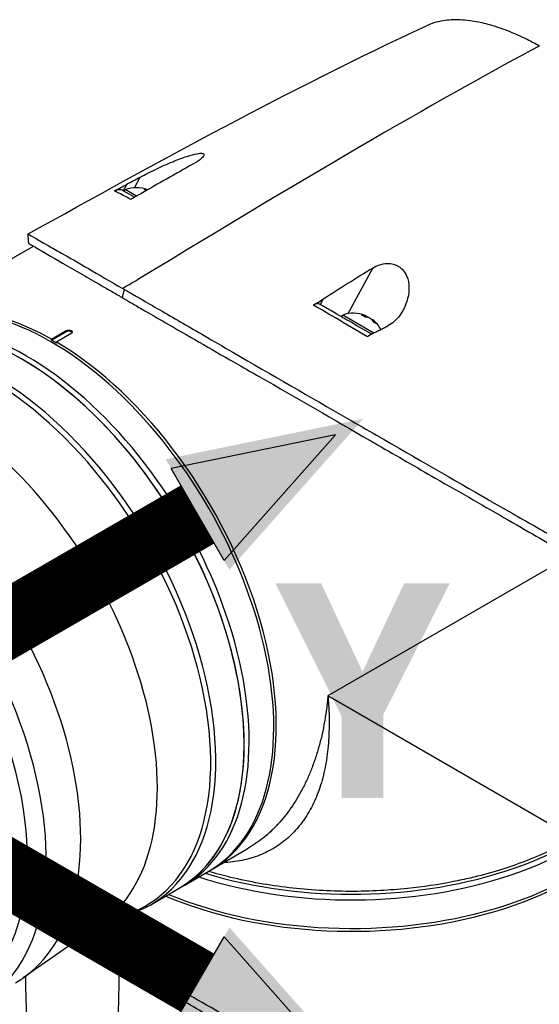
# Model space of a CAD drawing. Header units: millimetres. Extents: x 0 to 5219, y 0 to 2970.
# Tile 228 of 232: x 3312 to 3387, y 2442 to 2583. Entities that reach past the tile are written whole.
import ezdxf

# ---------------------------------------------------------------- set-up
doc = ezdxf.new("R2010")
doc.units = ezdxf.units.MM
doc.header["$LTSCALE"] = 0.2
doc.layers.add('01_Object Line', color=4, linetype='Continuous')
doc.layers.add('07_Special Line2', color=76, linetype='Continuous')
doc.layers.add('14_Mark', color=7, linetype='Continuous', true_color=0xe03c31)
doc.styles.add('Rainbow-5.0 Style', font='malgunsl.ttf')

# ---------------------------------------------------------------- blocks, each defined once
blk = doc.blocks.new('A$C4a785ce6')
for p, q in [((-142.69, 1249.61), (-143.2, 1248.67)), ((-141.61, 1249.11), (-140.77, 1250.64)), ((-143.06, 1248.59), (-143.2, 1248.67)), ((-143.06, 1248.59), (-142.91, 1248.85)), ((-142.77, 1248.42), (-143.06, 1248.59)), ((-141.3, 1247.91), (-142.91, 1248.85)), ((-141.6, 1247.74), (-142.77, 1248.42)), ((-142.41, 1247.57), (-142.41, 1247.57)), ((-175.62, 1229.47), (-156.07, 1240.76)), ((-111.02, 1231.09), (-107.5, 1237.61)), ((-143.1, 1234.58), (-143.36, 1233.4)), ((-114.59, 1233.17), (-115.01, 1232.39)), ((-111.95, 1230.62), (-111.8, 1230.88)), ((-107.33, 1228.3), (-111.8, 1230.88)), ((-108.56, 1230.59), (-108.46, 1230.77)), ((-108.11, 1230.53), (-108.1, 1230.56)), ((-107.62, 1230.2), (-107.59, 1230.27)), ((-153.48, 1227.44), (-151.36, 1228.67)), ((-153.48, 1227.28), (-151.36, 1228.51)), ((-151.36, 1228.67), (-151.36, 1228.51)), ((-153.48, 1227.28), (-153.48, 1227.44)), ((-152.77, 1226.87), (-153.48, 1227.28)), ((-150.65, 1228.26), (-152.77, 1227.03)), ((-152.77, 1227.03), (-152.77, 1226.87)), ((-79.3, 1196.38), (-113.91, 1176.39)), ((-78.67, 1156.04), (-113.91, 1176.39)), ((-130.62, 1151.53), (-125.45, 1154.51)), ((-125.45, 1154.51), (-125.45, 1154.51)), ((-134.51, 1149.28), (-130.98, 1151.32)), ((-139.28, 1146.53), (-135.22, 1148.87)), ((-134.51, 1149.28), (-135.22, 1148.87)), ((-144.61, 1144.64), (-143.95, 1144.77)), ((-146.35, 1143.86), (-157.53, 1136.06)), ((-143.93, 1138.14), (-143.03, 1138.95))]:
    blk.add_line(p, q)
for centre, start, end in [((-141.38, 1244.59), 68.7161, 109.7607), ((-110.27, 1226.63), 67.9855, 109.7607), ((-110.27, 1226.63), 29.1744, 52.0145)]:
    blk.add_arc(centre, 4.52, start, end)
for centre, major_axis, ratio, start_param, end_param in [((-326.88, 1104.69), (-258.8, -170.9), 0.033985, 3.468592, 3.889484), ((-254.05, 1171.47), (171.02, 105.79), 0.038491, 0.762995, 0.822795), ((-142.11, 1245.01), (2.14, 3.71), 0.816497, 6.27093, 6.367971), ((-141.64, 1244.74), (2.25, 3.9), 0.57735, 0.153591, 0.3277), ((-327.04, 1111.65), (-256.66, -166.81), 0.068143, 3.869129, 3.869132), ((-220.56, 1153.82), (-160.91, -109.89), 0.040318, 3.906125, 3.96626), ((-730.46, -412.92), (-1925.17, -1882.65), 0.351011, 4.087971, 4.089098), ((-153.48, 1190.29), (22.5, -38.97), 0.57735, 0, 3.141593), ((-153.12, 1190.5), (-22.5, 38.97), 0.57735, 5.508898, 6.291042), ((-157.72, 1187.84), (-22.5, 38.97), 0.57735, 3.141593, 6.283185), ((-157.72, 1187.84), (22.5, -38.97), 0.57735, 0, 3.141593), ((-157.01, 1188.25), (22.5, -38.97), 0.57735, 0, 3.141593), ((-157.01, 1188.25), (22.5, -38.97), 0.57735, 0, 3.141593), ((-110.99, 1227.05), (2.14, 3.71), 0.816497, 6.1984, 6.367971), ((-110.52, 1226.78), (2.25, 3.9), 0.57735, 0.080554, 0.3277), ((-110.01, 1226.48), (2.25, 3.9), 0.57735, 0.080554, 0.3277), ((-110.45, 1226.73), (2.25, 3.9), 0.816497, 0.080554, 0.114044), ((-110.09, 1226.52), (2.25, 3.9), 0.816497, 0.080554, 0.195507), ((-110.52, 1226.78), (2.25, 3.9), 0.57735, 6.169141, 6.202632), ((-110.45, 1226.73), (2.25, 3.9), 0.816497, 5.955485, 6.202632), ((-110.09, 1226.52), (2.25, 3.9), 0.816497, 5.955485, 6.202632), ((-162.35, 1185.17), (22.39, -38.78), 0.57735, 6.092564, 9.615399), ((-161.78, 1185.5), (-22.5, 38.97), 0.57735, 2.950972, 6.473806), ((-151, 1228.3), (0.5, 0), 0.57735, 0.28361, 2.356194), ((-109.24, 1226.04), (2.14, 3.71), 0.57735, 6.1984, 6.367971), ((-153.12, 1190.5), (22.5, -38.97), 0.57735, 6.275328, 8.628268), ((-181.11, 1174.34), (22.5, -38.97), 0.57735, 0, 3.141593), ((-186.05, 1171.49), (22.5, -38.97), 0.57735, 5.497787, 10.210176), ((-169.32, 1181.15), (21.92, -37.96), 0.57735, 0.049466, 2.106626), ((-110.49, 1174), (45, 0), 0.57735, 4.226786, 6.283185), ((-110.49, 1174), (45, 0), 0.57735, 4.226786, 6.283185), ((-110.49, 1173.19), (45, 0), 0.57735, 4.203607, 6.283185), ((-110.49, 1173.19), (45, 0), 0.57735, 4.203607, 6.283185), ((-110.49, 1168.7), (45, 0), 0.57735, 4.078449, 6.291042), ((-110.49, 1169.11), (45, 0), 0.57735, 4.089699, 6.283185), ((-120.19, 1157.17), (2, 0), 0.57735, 0.275781, 0.275794), ((2297.05, 1715.45), (2115.74, 1665.62), 0.73313, 2.577115, 2.578242), ((-123.01, 1362.05), (18.61, 309.58), 0.034154, 2.393618, 2.81451)]:
    blk.add_ellipse(centre, major_axis=major_axis, ratio=ratio, start_param=start_param, end_param=end_param)
blk.add_ellipse((-187.42, 1170.7), major_axis=(21.53, -37.29), ratio=0.57735)
for points in [[(-156.83, 1242.49), (-138.19, 1252.83), (-119.44, 1263.15), (-99.82, 1272.28)], [(-144.45, 1248.66), (-144.45, 1248.66), (-144.44, 1248.67), (-144.44, 1248.67)], [(-156.72, 1241.14), (-156.76, 1241.59), (-156.79, 1242.04), (-156.83, 1242.49)]]:
    blk.add_open_spline(points, degree=3)
for points, knots in [([(-83.65, 1269.37), (-84.21, 1269.69), (-84.79, 1270), (-85.38, 1270.3), (-85.92, 1270.57), (-86.48, 1270.84), (-87.06, 1271.08), (-87.18, 1271.14), (-87.3, 1271.19), (-87.43, 1271.24), (-88.44, 1271.67), (-89.38, 1272), (-90.27, 1272.27), (-90.5, 1272.34), (-90.73, 1272.4), (-90.96, 1272.46), (-91.75, 1272.67), (-92.52, 1272.84), (-93.26, 1272.95), (-94.21, 1273.09), (-95.12, 1273.15), (-95.98, 1273.12), (-96.36, 1273.11), (-96.74, 1273.09), (-97.1, 1273.04), (-97.55, 1272.98), (-97.99, 1272.9), (-98.4, 1272.79), (-98.9, 1272.66), (-99.38, 1272.49), (-99.82, 1272.28)], [0, 0, 0, 0, 0.0293646, 0.0293646, 0.0293646, 0.0566154, 0.0566154, 0.0566154, 0.0625, 0.0625, 0.0625, 0.1118856, 0.1118856, 0.1118856, 0.125, 0.125, 0.125, 0.1687706, 0.1687706, 0.1687706, 0.2250488, 0.2250488, 0.2250488, 0.25, 0.25, 0.25, 0.2807426, 0.2807426, 0.2807426, 0.3184535, 0.3184535, 0.3184535, 0.3184535]), ([(-140.77, 1250.64), (-140.08, 1251.01), (-139.29, 1251.4), (-137.74, 1252.14), (-136.93, 1252.5), (-135.45, 1253.11), (-134.74, 1253.38), (-133.53, 1253.78), (-133.05, 1253.9), (-132.43, 1254.02), (-132.22, 1254.04), (-131.94, 1254.04), (-131.85, 1254.02), (-131.72, 1253.98), (-131.68, 1253.95), (-131.63, 1253.85), (-131.64, 1253.79), (-131.73, 1253.58), (-131.88, 1253.42), (-132.36, 1253.02), (-132.76, 1252.76), (-133.25, 1252.48)], [-1.596737, -1.596737, -1.596737, -1.596737, -1.33399, -1.33399, -1.081083, -1.081083, -0.864266, -0.864266, -0.684891, -0.684891, -0.576042, -0.576042, -0.504751, -0.504751, -0.44002, -0.44002, -0.35801, -0.35801, -0.205711, -0.205711, -0.000001, -0.000001, -0.000001, -0.000001]), ([(-144.44, 1248.67), (-144.16, 1248.81), (-143.84, 1248.99), (-143.28, 1249.29), (-142.98, 1249.45), (-142.69, 1249.61)], [-0.2166132, -0.2166132, -0.2166132, -0.2166132, -0.1116759, -0.1116759, 0, 0, 0, 0]), ([(-142.69, 1249.61), (-142.37, 1249.78), (-142.05, 1249.95), (-141.41, 1250.29), (-141.09, 1250.47), (-140.77, 1250.64)], [0.000001, 0.000001, 0.000001, 0.000001, 0.1240778, 0.1240778, 0.2481545, 0.2481545, 0.2481545, 0.2481545]), ([(-142.14, 1247.43), (-142.54, 1247.65), (-142.9, 1247.84), (-143.21, 1248.01), (-143.74, 1248.3), (-144.15, 1248.51), (-144.45, 1248.66)], [0, 0, 0, 0, 0.371058, 0.371058, 0.371058, 1, 1, 1, 1]), ([(-143.2, 1248.67), (-143.29, 1248.72), (-143.38, 1248.76), (-143.58, 1248.81), (-143.68, 1248.83), (-143.89, 1248.83), (-143.98, 1248.82), (-144.2, 1248.77), (-144.32, 1248.73), (-144.44, 1248.67)], [0, 0, 0, 0, 0.0418122, 0.0418122, 0.0838512, 0.0838512, 0.1206552, 0.1206552, 0.1655812, 0.1655812, 0.1655812, 0.1655812]), ([(-140.71, 1248.25), (-140.95, 1248.12), (-141.19, 1247.97), (-141.66, 1247.71), (-141.92, 1247.56), (-142.14, 1247.43)], [-0.1913085, -0.1913085, -0.1913085, -0.1913085, -0.0940503, -0.0940503, 0, 0, 0, 0]), ([(-156.83, 1242.49), (-156.83, 1242.49), (-155.68, 1241.82), (-153.39, 1240.51), (-152.75, 1240.15), (-150.94, 1239.12), (-149.66, 1238.39), (-146.74, 1236.69), (-145.1, 1235.73), (-143.29, 1234.69)], [6.866573, 6.866573, 6.866573, 6.866573, 8.314738, 8.314738, 8.772171, 8.772171, 9.455351, 9.455351, 10.137965, 10.137965, 10.137965, 10.137965]), ([(-156.72, 1241.14), (-156.72, 1241.13), (-156.19, 1240.83), (-154.74, 1239.98), (-154.43, 1239.79), (-152.87, 1238.88), (-151.18, 1237.92), (-148.21, 1236.2), (-147.32, 1235.68), (-145.9, 1234.86), (-145.41, 1234.58), (-144.65, 1234.14), (-144.4, 1233.99), (-144.01, 1233.77), (-143.88, 1233.7), (-143.69, 1233.59), (-143.62, 1233.55), (-143.52, 1233.49), (-143.49, 1233.47), (-143.42, 1233.43), (-143.39, 1233.42), (-143.36, 1233.4)], [0.3576768, 0.3576768, 0.3576768, 0.3576768, 0.4871586, 0.4871586, 0.516686, 0.516686, 0.6197489, 0.6197489, 0.6590143, 0.6590143, 0.678683, 0.678683, 0.6884419, 0.6884419, 0.6932923, 0.6932923, 0.6957089, 0.6957089, 0.6969153, 0.6969153, 0.6983201, 0.6983201, 0.6983201, 0.6983201]), ([(-107.5, 1237.61), (-107.21, 1237.79), (-106.88, 1237.95), (-106.2, 1238.18), (-105.83, 1238.25), (-105.15, 1238.28), (-104.85, 1238.25), (-104.36, 1238.12), (-104.18, 1238.05), (-103.86, 1237.89), (-103.71, 1237.8), (-103.42, 1237.58), (-103.27, 1237.44), (-102.92, 1237.02), (-102.75, 1236.73), (-102.43, 1235.95), (-102.32, 1235.42), (-102.3, 1234.15), (-102.42, 1233.43), (-102.89, 1232.05), (-103.22, 1231.41), (-104.12, 1230.2), (-104.7, 1229.68), (-105.32, 1229.35)], [-1.636051, -1.636051, -1.636051, -1.636051, -1.487609, -1.487609, -1.342627, -1.342627, -1.229751, -1.229751, -1.162071, -1.162071, -1.103238, -1.103238, -1.031704, -1.031704, -0.907622, -0.907622, -0.714138, -0.714138, -0.48257, -0.48257, -0.258591, -0.258591, -0.000001, -0.000001, -0.000001, -0.000001]), ([(-143.1, 1234.58), (-143.12, 1234.59), (-143.15, 1234.61), (-143.23, 1234.65), (-143.26, 1234.67), (-143.29, 1234.69)], [-0.02987732, -0.02987732, -0.02987732, -0.02987732, -0.01373724, -0.01373724, 0, 0, 0, 0]), ([(-143.1, 1234.58), (-143.07, 1234.57), (-143.05, 1234.55), (-142.99, 1234.52), (-142.96, 1234.5), (-142.88, 1234.46), (-142.83, 1234.42), (-142.67, 1234.33), (-142.56, 1234.27), (-142.23, 1234.08), (-142.01, 1233.95), (-141.35, 1233.57), (-140.9, 1233.31), (-139.52, 1232.52), (-138.58, 1231.98), (-135.69, 1230.31), (-133.68, 1229.15), (-130.28, 1227.17), (-128.9, 1226.37), (-121.99, 1222.36), (-116.39, 1219.13), (-109.7, 1215.28), (-108.31, 1214.48), (-101.16, 1210.36), (-95.78, 1207.27), (-90.83, 1204.4), (-90.68, 1204.32), (-88.22, 1202.9), (-86.02, 1201.66), (-82.93, 1199.91), (-81.93, 1199.35), (-79.65, 1198.03), (-78.71, 1197.46), (-78.25, 1197.17)], [0.000001, 0.000001, 0.000001, 0.000001, 0.009162, 0.009162, 0.016971, 0.016971, 0.03259, 0.03259, 0.063827, 0.063827, 0.126304, 0.126304, 0.251265, 0.251265, 0.50133, 0.50133, 1.002, 1.002, 1.335959, 1.335959, 2.67129, 2.67129, 3.030313, 3.030313, 4.543873, 4.543873, 4.592411, 4.592411, 5.347172, 5.347172, 5.723633, 5.723633, 6.247668, 6.247668, 6.247668, 6.247668]), ([(-143.36, 1233.4), (-143.33, 1233.38), (-143.3, 1233.37), (-143.23, 1233.33), (-143.2, 1233.31), (-143.1, 1233.25), (-143.04, 1233.21), (-142.85, 1233.1), (-142.72, 1233.02), (-142.32, 1232.79), (-142.05, 1232.63), (-141.24, 1232.16), (-140.69, 1231.83), (-138.99, 1230.85), (-137.82, 1230.18), (-133.44, 1227.65), (-130.07, 1225.7), (-125.71, 1223.21), (-124.72, 1222.65), (-118.31, 1218.98), (-112.97, 1215.88), (-107.58, 1212.77), (-107.2, 1212.55), (-103.95, 1210.68), (-101.19, 1209.08), (-94.79, 1205.4), (-91.27, 1203.39), (-86.49, 1200.64), (-84.99, 1199.78), (-81.34, 1197.64), (-79.88, 1196.73), (-79.59, 1196.55)], [0.000047, 0.000047, 0.000047, 0.000047, 0.011008, 0.011008, 0.020393, 0.020393, 0.039197, 0.039197, 0.07693, 0.07693, 0.152825, 0.152825, 0.305669, 0.305669, 0.610232, 0.610232, 1.419716, 1.419716, 1.651889, 1.651889, 2.978842, 2.978842, 3.080675, 3.080675, 3.850394, 3.850394, 4.95171, 4.95171, 5.489352, 5.489352, 6.333255, 6.333255, 6.333255, 6.333255]), ([(-115.98, 1232.32), (-115.75, 1232.45), (-115.5, 1232.61), (-115.05, 1232.88), (-114.82, 1233.03), (-114.59, 1233.17)], [-0.1934752, -0.1934752, -0.1934752, -0.1934752, -0.0983779, -0.0983779, 0, 0, 0, 0]), ([(-115.01, 1232.39), (-115.07, 1232.43), (-115.14, 1232.46), (-115.29, 1232.49), (-115.37, 1232.5), (-115.54, 1232.49), (-115.63, 1232.47), (-115.8, 1232.41), (-115.89, 1232.37), (-115.98, 1232.32)], [0, 0, 0, 0, 0.0382217, 0.0382217, 0.0766364, 0.0766364, 0.116027, 0.116027, 0.1530194, 0.1530194, 0.1530194, 0.1530194]), ([(-108.27, 1227.78), (-109.78, 1228.67), (-111.31, 1229.57), (-112.85, 1230.48), (-113.89, 1231.09), (-114.93, 1231.71), (-115.98, 1232.32)], [0, 0, 0, 0, 0.5977799, 0.5977799, 0.5977799, 0.9999999, 0.9999999, 0.9999999, 0.9999999]), ([(-107.64, 1228.13), (-108.76, 1228.78), (-109.89, 1229.44), (-111.03, 1230.1), (-111.34, 1230.27), (-112, 1230.65), (-113.02, 1231.24), (-113.68, 1231.63), (-114.35, 1232.01), (-115.01, 1232.39)], [0.069679, 0.069679, 0.069679, 0.069679, 0.5, 0.5, 0.5, 0.75, 0.75, 0.75, 1, 1, 1, 1]), ([(-151.36, 1228.67), (-151.31, 1228.69), (-151.26, 1228.71), (-151.13, 1228.74), (-151.07, 1228.75), (-150.94, 1228.75), (-150.87, 1228.75), (-150.75, 1228.72), (-150.69, 1228.69), (-150.65, 1228.67)], [0, 0, 0, 0, 0.0188345, 0.0188345, 0.037669, 0.037669, 0.0565035, 0.0565035, 0.075338, 0.075338, 0.075338, 0.075338]), ([(-150.65, 1228.67), (-150.6, 1228.64), (-150.57, 1228.61), (-150.52, 1228.54), (-150.5, 1228.5), (-150.5, 1228.43), (-150.52, 1228.39), (-150.57, 1228.32), (-150.6, 1228.28), (-150.65, 1228.26)], [0.075338, 0.075338, 0.075338, 0.075338, 0.09417251, 0.09417251, 0.11300701, 0.11300701, 0.13184151, 0.13184151, 0.15067601, 0.15067601, 0.15067601, 0.15067601]), ([(-106.54, 1228.72), (-106.86, 1228.55), (-107.2, 1228.37), (-107.76, 1228.07), (-108.04, 1227.92), (-108.27, 1227.78)], [-0.2324123, -0.2324123, -0.2324123, -0.2324123, -0.1008984, -0.1008984, -0.0000209, -0.0000209, -0.0000209, -0.0000209]), ([(-106.54, 1228.72), (-106.34, 1228.82), (-106.14, 1228.93), (-105.73, 1229.14), (-105.53, 1229.25), (-105.32, 1229.35)], [-0.1686475, -0.1686475, -0.1686475, -0.1686475, -0.0843243, -0.0843243, -0.000001, -0.000001, -0.000001, -0.000001]), ([(-113.91, 1176.39), (-113.9, 1176.24), (-113.88, 1175.95), (-113.83, 1175.36), (-113.77, 1174.34), (-113.73, 1172.91), (-113.75, 1171.24), (-113.84, 1169.61), (-114, 1168.04), (-114.24, 1166.51), (-114.55, 1165.03), (-115.08, 1163.16), (-115.93, 1160.99), (-116.93, 1159.25), (-117.7, 1158.19), (-118.24, 1157.5), (-118.96, 1156.7), (-119.9, 1155.84), (-120.9, 1155.08), (-121.97, 1154.41), (-123.1, 1153.83), (-124.1, 1153.44), (-124.94, 1153.17), (-125.8, 1152.94), (-126.89, 1152.72), (-128, 1152.59), (-128.66, 1152.55), (-128.86, 1152.54)], [-0.00005585, -0.00005585, -0.00005585, -0.00005585, 0.00051707, 0.00109, 0.00223584, 0.00452754, 0.00681923, 0.00911093, 0.01140263, 0.01369432, 0.01598602, 0.01827771, 0.0228611, 0.02744449, 0.02859034, 0.02973619, 0.03202788, 0.03431958, 0.03661127, 0.03890297, 0.04119466, 0.04348636, 0.04463221, 0.04577806, 0.04806975, 0.05036145, 0.05135454, 0.05135454, 0.05135454, 0.05135454]), ([(-113.91, 1176.39), (-113.93, 1176.24), (-113.94, 1176.08), (-113.96, 1175.92), (-113.97, 1175.76), (-113.99, 1175.6), (-114.01, 1175.45), (-114.04, 1175.13), (-114.08, 1174.82), (-114.12, 1174.51), (-114.16, 1174.2), (-114.2, 1173.9), (-114.25, 1173.6), (-114.3, 1173.29), (-114.35, 1172.99), (-114.4, 1172.69), (-114.5, 1172.09), (-114.62, 1171.5), (-114.75, 1170.93), (-114.88, 1170.35), (-115.02, 1169.78), (-115.18, 1169.22), (-115.33, 1168.66), (-115.5, 1168.11), (-115.68, 1167.57), (-115.68, 1167.57), (-115.68, 1167.56), (-115.68, 1167.56), (-115.86, 1167.02), (-116.05, 1166.5), (-116.25, 1165.98), (-116.25, 1165.98), (-116.25, 1165.97), (-116.25, 1165.97), (-116.35, 1165.71), (-116.45, 1165.46), (-116.56, 1165.21), (-116.56, 1165.2), (-116.56, 1165.2), (-116.56, 1165.2), (-116.67, 1164.95), (-116.78, 1164.7), (-116.89, 1164.46), (-116.89, 1164.45), (-116.89, 1164.45), (-116.89, 1164.45), (-117.12, 1163.96), (-117.35, 1163.48), (-117.59, 1163.02), (-117.6, 1163.01), (-117.6, 1163.01), (-117.6, 1163.01), (-117.84, 1162.55), (-118.1, 1162.1), (-118.36, 1161.66), (-118.36, 1161.66), (-118.36, 1161.65), (-118.37, 1161.65), (-118.63, 1161.22), (-118.91, 1160.79), (-119.19, 1160.39), (-119.19, 1160.38), (-119.19, 1160.38), (-119.2, 1160.37), (-119.48, 1159.96), (-119.78, 1159.57), (-120.09, 1159.18), (-120.39, 1158.8), (-120.71, 1158.43), (-121.04, 1158.08), (-121.04, 1158.08), (-121.04, 1158.07), (-121.04, 1158.07), (-121.21, 1157.89), (-121.38, 1157.72), (-121.55, 1157.54), (-121.71, 1157.38), (-121.88, 1157.21), (-122.05, 1157.05), (-122.06, 1157.05), (-122.06, 1157.04), (-122.06, 1157.04), (-122.23, 1156.88), (-122.41, 1156.72), (-122.58, 1156.57), (-122.59, 1156.57), (-122.59, 1156.56), (-122.59, 1156.56), (-122.77, 1156.41), (-122.95, 1156.26), (-123.13, 1156.11), (-123.13, 1156.11), (-123.13, 1156.11), (-123.14, 1156.1), (-123.5, 1155.81), (-123.88, 1155.53), (-124.26, 1155.27), (-124.63, 1155.01), (-125.02, 1154.76), (-125.41, 1154.53), (-125.42, 1154.53), (-125.42, 1154.53), (-125.42, 1154.53), (-125.43, 1154.52), (-125.44, 1154.52), (-125.45, 1154.51)], [-0.00005797, -0.00005797, -0.00005797, -0.00005797, 0.00049405, 0.00049405, 0.00049405, 0.00104607, 0.00104607, 0.00104607, 0.0021501, 0.0021501, 0.0021501, 0.00325414, 0.00325414, 0.00325414, 0.00435817, 0.00435817, 0.00435817, 0.00656624, 0.00656624, 0.00656624, 0.00877431, 0.00877431, 0.00877431, 0.01098238, 0.01098238, 0.01098238, 0.01099361, 0.01099361, 0.01099361, 0.01319044, 0.01319044, 0.01319044, 0.01320357, 0.01320357, 0.01320357, 0.01429448, 0.01429448, 0.01429448, 0.01430847, 0.01430847, 0.01430847, 0.01539851, 0.01539851, 0.01539851, 0.01541335, 0.01541335, 0.01541335, 0.01760658, 0.01760658, 0.01760658, 0.01762291, 0.01762291, 0.01762291, 0.01981465, 0.01981465, 0.01981465, 0.01983223, 0.01983223, 0.01983223, 0.02202272, 0.02202272, 0.02202272, 0.02204132, 0.02204132, 0.02204132, 0.02425053, 0.02425053, 0.02425053, 0.02643885, 0.02643885, 0.02643885, 0.02645881, 0.02645881, 0.02645881, 0.02756281, 0.02756281, 0.02756281, 0.02864692, 0.02864692, 0.02864692, 0.02866725, 0.02866725, 0.02866725, 0.02975095, 0.02975095, 0.02975095, 0.02977133, 0.02977133, 0.02977133, 0.03085499, 0.03085499, 0.03085499, 0.03087541, 0.03087541, 0.03087541, 0.03308346, 0.03308346, 0.03308346, 0.03527112, 0.03527112, 0.03527112, 0.03529119, 0.03529119, 0.03529119, 0.03534111, 0.03534111, 0.03534111, 0.03534111]), ([(-78.67, 1156.04), (-78.68, 1156.03), (-78.69, 1156.03), (-80.29, 1155.11), (-81.99, 1154.26), (-85.6, 1152.73), (-87.5, 1152.04), (-90.81, 1151.03), (-92.16, 1150.67), (-94.33, 1150.16), (-95.13, 1149.99), (-98.09, 1149.4), (-100.3, 1149.07), (-103.82, 1148.71), (-105.11, 1148.61), (-107.86, 1148.46), (-109.32, 1148.43), (-112.24, 1148.44), (-113.7, 1148.48), (-116.61, 1148.66), (-118.05, 1148.79), (-120.91, 1149.12), (-122.33, 1149.33), (-125.12, 1149.83), (-126.5, 1150.12), (-128.92, 1150.7), (-129.98, 1150.99), (-131.02, 1151.3)], [-0.005485, -0.005485, -0.005485, -0.005485, 0, 0, 0.672232, 0.672232, 1.344501, 1.344501, 1.792512, 1.792512, 2.048534, 2.048534, 2.731437, 2.731437, 3.121573, 3.121573, 3.559727, 3.559727, 3.997928, 3.997928, 4.436084, 4.436084, 4.874274, 4.874274, 5.31242, 5.31242, 5.663307, 5.663307, 5.663307, 5.663307]), ([(-146.35, 1143.86), (-146.23, 1143.94), (-146.1, 1144.02), (-145.84, 1144.17), (-145.71, 1144.24), (-145.45, 1144.37), (-145.32, 1144.42), (-145.08, 1144.51), (-144.96, 1144.55), (-144.76, 1144.61), (-144.68, 1144.63), (-144.61, 1144.64)], [3.8775249, 3.8775249, 3.8775249, 3.8775249, 3.9255423, 3.9255423, 3.9735597, 3.9735597, 4.0215771, 4.0215771, 4.0695944, 4.0695944, 4.1176118, 4.1176118, 4.1176118, 4.1176118]), ([(-143.93, 1138.14), (-143.95, 1138.15), (-143.98, 1138.16), (-144.04, 1138.2), (-144.06, 1138.21), (-144.14, 1138.26), (-144.2, 1138.29), (-144.35, 1138.38), (-144.46, 1138.44), (-144.77, 1138.62), (-144.97, 1138.74), (-145.58, 1139.09), (-145.98, 1139.32), (-147.15, 1139.99), (-147.88, 1140.41), (-148.98, 1141.05), (-149.37, 1141.27), (-149.74, 1141.49)], [0.000001, 0.000001, 0.000001, 0.000001, 0.0091616, 0.0091616, 0.0169709, 0.0169709, 0.0325896, 0.0325896, 0.0638273, 0.0638273, 0.1263043, 0.1263043, 0.2512646, 0.2512646, 0.5013302, 0.5013302, 0.6457966, 0.6457966, 0.6457966, 0.6457966]), ([(-143.03, 1138.95), (-143.06, 1138.96), (-143.09, 1138.98), (-143.16, 1139.02), (-143.19, 1139.04), (-143.29, 1139.1), (-143.35, 1139.14), (-143.54, 1139.25), (-143.67, 1139.32), (-144.04, 1139.54), (-144.29, 1139.69), (-145.03, 1140.12), (-145.5, 1140.4), (-146.89, 1141.2), (-147.75, 1141.7), (-148.59, 1142.18), (-148.63, 1142.21), (-148.68, 1142.23)], [0.0000473, 0.0000473, 0.0000473, 0.0000473, 0.0110084, 0.0110084, 0.0203933, 0.0203933, 0.039197, 0.039197, 0.0769304, 0.0769304, 0.152825, 0.152825, 0.3056694, 0.3056694, 0.6102316, 0.6102316, 0.6261714, 0.6261714, 0.6261714, 0.6261714]), ([(-78.97, 1101.97), (-78.99, 1101.98), (-79.05, 1102.02), (-79.19, 1102.09), (-79.24, 1102.12), (-79.41, 1102.21), (-79.52, 1102.28), (-79.86, 1102.46), (-80.09, 1102.59), (-80.78, 1102.97), (-81.25, 1103.23), (-82.68, 1104.03), (-83.67, 1104.6), (-86.75, 1106.37), (-88.95, 1107.65), (-96.79, 1112.21), (-102.37, 1115.44), (-112.54, 1121.32), (-117.87, 1124.4), (-124.24, 1128.09), (-125.22, 1128.66), (-129.6, 1131.2), (-132.99, 1133.15), (-137.4, 1135.7), (-138.59, 1136.39), (-140.32, 1137.39), (-140.88, 1137.71), (-141.71, 1138.19), (-141.98, 1138.34), (-142.38, 1138.57), (-142.51, 1138.65), (-142.71, 1138.76), (-142.77, 1138.8), (-142.87, 1138.86), (-142.91, 1138.88), (-142.98, 1138.92), (-143.01, 1138.93), (-143.03, 1138.95)], [0.0003975, 0.0003975, 0.0003975, 0.0003975, 0.0037334, 0.0037334, 0.0059736, 0.0059736, 0.0104554, 0.0104554, 0.0194241, 0.0194241, 0.0373842, 0.0373842, 0.0734232, 0.0734232, 0.1463793, 0.1463793, 0.3201527, 0.3201527, 0.4871586, 0.4871586, 0.516686, 0.516686, 0.6197489, 0.6197489, 0.6590143, 0.6590143, 0.678683, 0.678683, 0.6884419, 0.6884419, 0.6932923, 0.6932923, 0.6957089, 0.6957089, 0.6969153, 0.6969153, 0.6983201, 0.6983201, 0.6983201, 0.6983201]), ([(-143.93, 1138.14), (-143.91, 1138.12), (-143.87, 1138.1), (-143.8, 1138.06), (-143.77, 1138.04), (-143.74, 1138.02)], [-0.02987732, -0.02987732, -0.02987732, -0.02987732, -0.01373724, -0.01373724, 0, 0, 0, 0]), ([(-63.93, 1091.94), (-63.93, 1091.93), (-64.27, 1092.1), (-65.07, 1092.56), (-65.89, 1093.07), (-69.04, 1094.92), (-70.94, 1096), (-75.15, 1098.43), (-76.87, 1099.48), (-78.92, 1100.62), (-80.28, 1101.34), (-83.74, 1103.34), (-85.26, 1104.24), (-90.85, 1107.53), (-94.46, 1109.59), (-98.55, 1111.95), (-100.03, 1112.8), (-104.41, 1115.34), (-107.42, 1117.07), (-116.68, 1122.43), (-122.32, 1125.69), (-128.62, 1129.3), (-130.09, 1130.14), (-133.72, 1132.23), (-135.86, 1133.46), (-139.97, 1135.84), (-141.93, 1136.98), (-143.74, 1138.02)], [1.915503, 1.915503, 1.915503, 1.915503, 2.453917, 2.453917, 3.119268, 3.119268, 3.710855, 3.710855, 4.236876, 4.236876, 4.642605, 4.642605, 4.934699, 4.934699, 5.667174, 5.667174, 6.066186, 6.066186, 6.818123, 6.818123, 8.314738, 8.314738, 8.772171, 8.772171, 9.455351, 9.455351, 10.137965, 10.137965, 10.137965, 10.137965]), ([(-154.66, 1081.64), (-156.23, 1099.48), (-156.75, 1117.22), (-157.16, 1135.35), (-157.17, 1135.82), (-157.18, 1136.3)], [0, 0, 0, 0, 6.08921, 6.08921, 6.253362, 6.253362, 6.253362, 6.253362])]:
    blk.add_open_spline(points, degree=3, knots=knots)
blk = doc.blocks.new('A$C36afca62')
at = {"layer": '07_Special Line2'}
blk.add_hatch(color=256, dxfattribs=at).paths.add_polyline_path([(51.084, 29.494), (33.418, 25.878), (39.12, 16.002)])
at = {"layer": '14_Mark'}
blk.add_hatch(color=256, dxfattribs=at).paths.add_polyline_path([(51.084, -29.494), (39.12, -16.002), (33.418, -25.878)])
at = {"layer": '07_Special Line2'}
for p, q in [((48.615, 28.068), (33.893, 25.055)), ((38.645, 16.825), (48.615, 28.068)), ((38.645, 16.825), (33.893, 25.055))]:
    blk.add_line(p, q, dxfattribs=at)
at = {"layer": '07_Special Line2', "const_width": 6}
blk.add_lwpolyline([(36.269, 20.94), (0, 0)], dxfattribs=at)
at = {"layer": '14_Mark'}
for p in [(33.893, -25.055), (48.615, -28.068)]:
    blk.add_line(p, (38.645, -16.825), dxfattribs=at)
at = {"layer": '14_Mark', "const_width": 6}
blk.add_lwpolyline([(36.269, -20.94), (0, 0)], dxfattribs=at)
at = {"layer": '07_Special Line2', "insert": (43.221, 5.18), "char_height": 19.2, "attachment_point": 4, "style": 'Rainbow-5.0 Style'}
blk.add_mtext('{\\fMalgun Gothic Semilight|b1|i0|c129|p50;Y}', dxfattribs=at)

msp = doc.modelspace()

# ---------------------------------------------------------------- block references
at = {"xscale": 1.6, "yscale": 1.6, "zscale": 1.6}
msp.add_blockref('A$C36afca62', (3279.913, 2478.583), dxfattribs=at)
at = {"layer": '01_Object Line'}
msp.add_blockref('A$C4a785ce6', (3470.513, 1309.722), dxfattribs=at)

doc.saveas('drawing.dxf')
